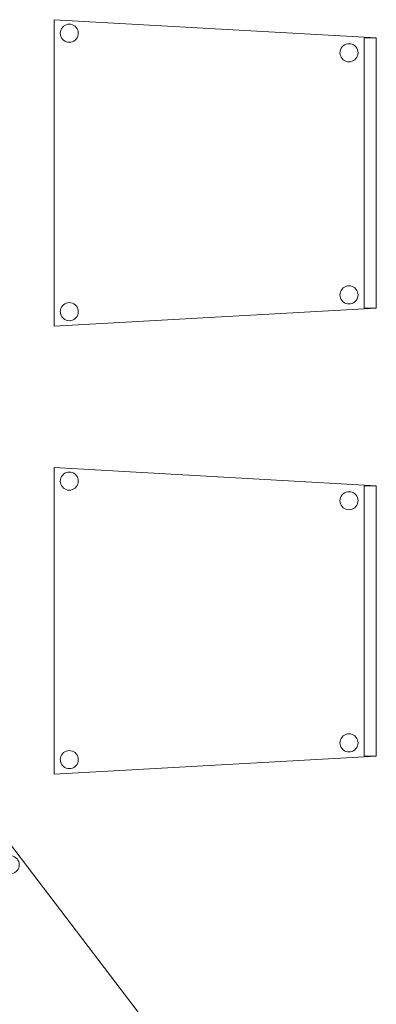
# Model space of a CAD drawing. Header units: metres. Extents: x 397.7 to 427.5, y 12.7 to 28.4.
# Tile 22 of 130: x 403.28 to 403.869, y 24.735 to 26.362. Entities that reach past the tile are written whole.
import ezdxf

# ---------------------------------------------------------------- set-up
doc = ezdxf.new("R2010")
doc.units = ezdxf.units.M
doc.layers.add('02_MOBILIARIO', color=7, linetype='Continuous', lineweight=18)
doc.layers.add('A-DETL-____-MBND', color=7, linetype='Continuous', lineweight=18)

# ---------------------------------------------------------------- blocks, each defined once
blk = doc.blocks.new('Family - Cadira confident_P4-153742-07_CLI_AIRE_P4')
at = {"layer": 'A-DETL-____-MBND', "color": 253, "true_color": 0xaaaaaa}
for p, q in [((0, 0.5065), (0.5326, 0.4765)), ((0, 0), (0, 0.5065)), ((0.5326, 0.4765), (0, 0.5065)), ((0, 0.5065), (0, 0)), ((0.0104, 0.4868), (0.0111, 0.4893)), ((0.0111, 0.4893), (0.0104, 0.4868)), ((0.0111, 0.4893), (0.0122, 0.4917)), ((0.0122, 0.4917), (0.0111, 0.4893)), ((0.0122, 0.4917), (0.0137, 0.4938)), ((0.0137, 0.4938), (0.0122, 0.4917)), ((0.0137, 0.4938), (0.0155, 0.4957)), ((0.0155, 0.4957), (0.0137, 0.4938)), ((0.0155, 0.4957), (0.0176, 0.4972)), ((0.0176, 0.4972), (0.0155, 0.4957)), ((0.0176, 0.4972), (0.02, 0.4983)), ((0.02, 0.4983), (0.0176, 0.4972)), ((0.02, 0.4983), (0.0225, 0.4989)), ((0.0225, 0.4989), (0.02, 0.4983)), ((0.0225, 0.4989), (0.0251, 0.4992)), ((0.0251, 0.4992), (0.0225, 0.4989)), ((0.0251, 0.4992), (0.0277, 0.4989)), ((0.0277, 0.4989), (0.0251, 0.4992)), ((0.0277, 0.4989), (0.0302, 0.4983)), ((0.0302, 0.4983), (0.0277, 0.4989)), ((0.0302, 0.4983), (0.0326, 0.4972)), ((0.0326, 0.4972), (0.0302, 0.4983)), ((0.0326, 0.4972), (0.0347, 0.4957)), ((0.0347, 0.4957), (0.0326, 0.4972)), ((0.0347, 0.4957), (0.0365, 0.4938)), ((0.0365, 0.4938), (0.0347, 0.4957)), ((0.0365, 0.4938), (0.038, 0.4917)), ((0.038, 0.4917), (0.0365, 0.4938)), ((0.038, 0.4917), (0.0391, 0.4893)), ((0.0391, 0.4893), (0.038, 0.4917)), ((0.0391, 0.4893), (0.0398, 0.4868)), ((0.0398, 0.4868), (0.0391, 0.4893)), ((0.0102, 0.4842), (0.0104, 0.4868)), ((0.0104, 0.4868), (0.0102, 0.4842)), ((0.0104, 0.4816), (0.0102, 0.4842)), ((0.0102, 0.4842), (0.0104, 0.4816)), ((0.0111, 0.4791), (0.0104, 0.4816)), ((0.0104, 0.4816), (0.0111, 0.4791)), ((0.0122, 0.4768), (0.0111, 0.4791)), ((0.0111, 0.4791), (0.0122, 0.4768)), ((0.0137, 0.4746), (0.0122, 0.4768)), ((0.0122, 0.4768), (0.0137, 0.4746)), ((0.0155, 0.4728), (0.0137, 0.4746)), ((0.0137, 0.4746), (0.0155, 0.4728)), ((0.0176, 0.4713), (0.0155, 0.4728)), ((0.0155, 0.4728), (0.0176, 0.4713)), ((0.0347, 0.4728), (0.0326, 0.4713)), ((0.0326, 0.4713), (0.0347, 0.4728)), ((0.0365, 0.4746), (0.0347, 0.4728)), ((0.0347, 0.4728), (0.0365, 0.4746)), ((0.038, 0.4768), (0.0365, 0.4746)), ((0.0365, 0.4746), (0.038, 0.4768)), ((0.0391, 0.4791), (0.038, 0.4768)), ((0.038, 0.4768), (0.0391, 0.4791)), ((0.0398, 0.4816), (0.0391, 0.4791)), ((0.0391, 0.4791), (0.0398, 0.4816)), ((0.0398, 0.4868), (0.04, 0.4842)), ((0.04, 0.4842), (0.0398, 0.4868)), ((0.04, 0.4842), (0.0398, 0.4816)), ((0.0398, 0.4816), (0.04, 0.4842)), ((0.5126, 0.03), (0.5126, 0.4765)), ((0.5126, 0.4765), (0.5326, 0.4765)), ((0.5126, 0.4765), (0.5126, 0.03)), ((0.5326, 0.4765), (0.5126, 0.4765)), ((0.5326, 0.4765), (0.5326, 0.03)), ((0.5326, 0.03), (0.5326, 0.4765)), ((0.5326, 0.4765), (0.5326, 0.03)), ((0.5326, 0.03), (0.5326, 0.4765)), ((0.02, 0.4702), (0.0176, 0.4713)), ((0.0176, 0.4713), (0.02, 0.4702)), ((0.0225, 0.4695), (0.02, 0.4702)), ((0.02, 0.4702), (0.0225, 0.4695)), ((0.0251, 0.4693), (0.0225, 0.4695)), ((0.0225, 0.4695), (0.0251, 0.4693)), ((0.0277, 0.4695), (0.0251, 0.4693)), ((0.0251, 0.4693), (0.0277, 0.4695)), ((0.0302, 0.4702), (0.0277, 0.4695)), ((0.0277, 0.4695), (0.0302, 0.4702)), ((0.0326, 0.4713), (0.0302, 0.4702)), ((0.0302, 0.4702), (0.0326, 0.4713)), ((0.4728, 0.4545), (0.4735, 0.457)), ((0.4735, 0.457), (0.4728, 0.4545)), ((0.4735, 0.457), (0.4746, 0.4593)), ((0.4746, 0.4593), (0.4735, 0.457)), ((0.4746, 0.4593), (0.4761, 0.4615)), ((0.4761, 0.4615), (0.4746, 0.4593)), ((0.4761, 0.4615), (0.4779, 0.4633)), ((0.4779, 0.4633), (0.4761, 0.4615)), ((0.4779, 0.4633), (0.48, 0.4648)), ((0.48, 0.4648), (0.4779, 0.4633)), ((0.48, 0.4648), (0.4824, 0.4659)), ((0.4824, 0.4659), (0.48, 0.4648)), ((0.4824, 0.4659), (0.4849, 0.4666)), ((0.4849, 0.4666), (0.4824, 0.4659)), ((0.4849, 0.4666), (0.4875, 0.4668)), ((0.4875, 0.4668), (0.4849, 0.4666)), ((0.4875, 0.4668), (0.4901, 0.4666)), ((0.4901, 0.4666), (0.4875, 0.4668)), ((0.4901, 0.4666), (0.4926, 0.4659)), ((0.4926, 0.4659), (0.4901, 0.4666)), ((0.4926, 0.4659), (0.495, 0.4648)), ((0.495, 0.4648), (0.4926, 0.4659)), ((0.495, 0.4648), (0.4971, 0.4633)), ((0.4971, 0.4633), (0.495, 0.4648)), ((0.4971, 0.4633), (0.4989, 0.4615)), ((0.4989, 0.4615), (0.4971, 0.4633)), ((0.4989, 0.4615), (0.5004, 0.4593)), ((0.5004, 0.4593), (0.4989, 0.4615)), ((0.5004, 0.4593), (0.5015, 0.457)), ((0.5015, 0.457), (0.5004, 0.4593)), ((0.5015, 0.457), (0.5022, 0.4545)), ((0.5022, 0.4545), (0.5015, 0.457)), ((0.4726, 0.4519), (0.4728, 0.4545)), ((0.4728, 0.4545), (0.4726, 0.4519)), ((0.4728, 0.4493), (0.4726, 0.4519)), ((0.4726, 0.4519), (0.4728, 0.4493)), ((0.4735, 0.4468), (0.4728, 0.4493)), ((0.4728, 0.4493), (0.4735, 0.4468)), ((0.4746, 0.4444), (0.4735, 0.4468)), ((0.4735, 0.4468), (0.4746, 0.4444)), ((0.4761, 0.4423), (0.4746, 0.4444)), ((0.4746, 0.4444), (0.4761, 0.4423)), ((0.4779, 0.4404), (0.4761, 0.4423)), ((0.4761, 0.4423), (0.4779, 0.4404)), ((0.48, 0.4389), (0.4779, 0.4404)), ((0.4779, 0.4404), (0.48, 0.4389)), ((0.4971, 0.4404), (0.495, 0.4389)), ((0.495, 0.4389), (0.4971, 0.4404)), ((0.4989, 0.4423), (0.4971, 0.4404)), ((0.4971, 0.4404), (0.4989, 0.4423)), ((0.5004, 0.4444), (0.4989, 0.4423)), ((0.4989, 0.4423), (0.5004, 0.4444)), ((0.5015, 0.4468), (0.5004, 0.4444)), ((0.5004, 0.4444), (0.5015, 0.4468)), ((0.5022, 0.4493), (0.5015, 0.4468)), ((0.5015, 0.4468), (0.5022, 0.4493)), ((0.5022, 0.4545), (0.5024, 0.4519)), ((0.5024, 0.4519), (0.5022, 0.4545)), ((0.5024, 0.4519), (0.5022, 0.4493)), ((0.5022, 0.4493), (0.5024, 0.4519)), ((0.4824, 0.4378), (0.48, 0.4389)), ((0.48, 0.4389), (0.4824, 0.4378)), ((0.4849, 0.4372), (0.4824, 0.4378)), ((0.4824, 0.4378), (0.4849, 0.4372)), ((0.4875, 0.4369), (0.4849, 0.4372)), ((0.4849, 0.4372), (0.4875, 0.4369)), ((0.4901, 0.4372), (0.4875, 0.4369)), ((0.4875, 0.4369), (0.4901, 0.4372)), ((0.4926, 0.4378), (0.4901, 0.4372)), ((0.4901, 0.4372), (0.4926, 0.4378)), ((0.495, 0.4389), (0.4926, 0.4378)), ((0.4926, 0.4378), (0.495, 0.4389)), ((0.48, 0.0648), (0.4824, 0.0659)), ((0.4824, 0.0659), (0.48, 0.0648)), ((0.4824, 0.0659), (0.4849, 0.0666)), ((0.4849, 0.0666), (0.4824, 0.0659)), ((0.4849, 0.0666), (0.4875, 0.0668)), ((0.4875, 0.0668), (0.4849, 0.0666)), ((0.4875, 0.0668), (0.4901, 0.0666)), ((0.4901, 0.0666), (0.4875, 0.0668)), ((0.4901, 0.0666), (0.4926, 0.0659)), ((0.4926, 0.0659), (0.4901, 0.0666)), ((0.4926, 0.0659), (0.495, 0.0648)), ((0.495, 0.0648), (0.4926, 0.0659)), ((0.4726, 0.0519), (0.4728, 0.0545)), ((0.4728, 0.0545), (0.4726, 0.0519)), ((0.4728, 0.0493), (0.4726, 0.0519)), ((0.4726, 0.0519), (0.4728, 0.0493)), ((0.4728, 0.0545), (0.4735, 0.057)), ((0.4735, 0.057), (0.4728, 0.0545)), ((0.4735, 0.0468), (0.4728, 0.0493)), ((0.4728, 0.0493), (0.4735, 0.0468)), ((0.4735, 0.057), (0.4746, 0.0593)), ((0.4746, 0.0593), (0.4735, 0.057)), ((0.4746, 0.0593), (0.4761, 0.0615)), ((0.4761, 0.0615), (0.4746, 0.0593)), ((0.4761, 0.0615), (0.4779, 0.0633)), ((0.4779, 0.0633), (0.4761, 0.0615)), ((0.4779, 0.0633), (0.48, 0.0648)), ((0.48, 0.0648), (0.4779, 0.0633)), ((0.495, 0.0648), (0.4971, 0.0633)), ((0.4971, 0.0633), (0.495, 0.0648)), ((0.4971, 0.0633), (0.4989, 0.0615)), ((0.4989, 0.0615), (0.4971, 0.0633)), ((0.4989, 0.0615), (0.5004, 0.0593)), ((0.5004, 0.0593), (0.4989, 0.0615)), ((0.5004, 0.0593), (0.5015, 0.057)), ((0.5015, 0.057), (0.5004, 0.0593)), ((0.5015, 0.057), (0.5022, 0.0545)), ((0.5022, 0.0545), (0.5015, 0.057)), ((0.5022, 0.0493), (0.5015, 0.0468)), ((0.5015, 0.0468), (0.5022, 0.0493)), ((0.5022, 0.0545), (0.5024, 0.0519)), ((0.5024, 0.0519), (0.5022, 0.0545)), ((0.5024, 0.0519), (0.5022, 0.0493)), ((0.5022, 0.0493), (0.5024, 0.0519)), ((0.0122, 0.0317), (0.0137, 0.0338)), ((0.0137, 0.0338), (0.0122, 0.0317)), ((0.0137, 0.0338), (0.0155, 0.0357)), ((0.0155, 0.0357), (0.0137, 0.0338)), ((0.0155, 0.0357), (0.0176, 0.0372)), ((0.0176, 0.0372), (0.0155, 0.0357)), ((0.0176, 0.0372), (0.02, 0.0383)), ((0.02, 0.0383), (0.0176, 0.0372)), ((0.02, 0.0383), (0.0225, 0.0389)), ((0.0225, 0.0389), (0.02, 0.0383)), ((0.0225, 0.0389), (0.0251, 0.0392)), ((0.0251, 0.0392), (0.0225, 0.0389)), ((0.0251, 0.0392), (0.0277, 0.0389)), ((0.0277, 0.0389), (0.0251, 0.0392)), ((0.0277, 0.0389), (0.0302, 0.0383)), ((0.0302, 0.0383), (0.0277, 0.0389)), ((0.0302, 0.0383), (0.0326, 0.0372)), ((0.0326, 0.0372), (0.0302, 0.0383)), ((0.0326, 0.0372), (0.0347, 0.0357)), ((0.0347, 0.0357), (0.0326, 0.0372)), ((0.0347, 0.0357), (0.0365, 0.0338)), ((0.0365, 0.0338), (0.0347, 0.0357)), ((0.0365, 0.0338), (0.038, 0.0317)), ((0.038, 0.0317), (0.0365, 0.0338)), ((0.4746, 0.0444), (0.4735, 0.0468)), ((0.4735, 0.0468), (0.4746, 0.0444)), ((0.4761, 0.0423), (0.4746, 0.0444)), ((0.4746, 0.0444), (0.4761, 0.0423)), ((0.4779, 0.0404), (0.4761, 0.0423)), ((0.4761, 0.0423), (0.4779, 0.0404)), ((0.48, 0.0389), (0.4779, 0.0404)), ((0.4779, 0.0404), (0.48, 0.0389)), ((0.4824, 0.0378), (0.48, 0.0389)), ((0.48, 0.0389), (0.4824, 0.0378)), ((0.4849, 0.0372), (0.4824, 0.0378)), ((0.4824, 0.0378), (0.4849, 0.0372)), ((0.4875, 0.0369), (0.4849, 0.0372)), ((0.4849, 0.0372), (0.4875, 0.0369)), ((0.4901, 0.0372), (0.4875, 0.0369)), ((0.4875, 0.0369), (0.4901, 0.0372)), ((0.4926, 0.0378), (0.4901, 0.0372)), ((0.4901, 0.0372), (0.4926, 0.0378)), ((0.495, 0.0389), (0.4926, 0.0378)), ((0.4926, 0.0378), (0.495, 0.0389)), ((0.4971, 0.0404), (0.495, 0.0389)), ((0.495, 0.0389), (0.4971, 0.0404)), ((0.4989, 0.0423), (0.4971, 0.0404)), ((0.4971, 0.0404), (0.4989, 0.0423)), ((0.5004, 0.0444), (0.4989, 0.0423)), ((0.4989, 0.0423), (0.5004, 0.0444)), ((0.5015, 0.0468), (0.5004, 0.0444)), ((0.5004, 0.0444), (0.5015, 0.0468)), ((0.5326, 0.03), (0, 0)), ((0, 0), (0.5326, 0.03)), ((0.0102, 0.0242), (0.0104, 0.0268)), ((0.0104, 0.0268), (0.0102, 0.0242)), ((0.0104, 0.0216), (0.0102, 0.0242)), ((0.0102, 0.0242), (0.0104, 0.0216)), ((0.0104, 0.0268), (0.0111, 0.0293)), ((0.0111, 0.0293), (0.0104, 0.0268)), ((0.0111, 0.0191), (0.0104, 0.0216)), ((0.0104, 0.0216), (0.0111, 0.0191)), ((0.0111, 0.0293), (0.0122, 0.0317)), ((0.0122, 0.0317), (0.0111, 0.0293)), ((0.0122, 0.0168), (0.0111, 0.0191)), ((0.0111, 0.0191), (0.0122, 0.0168)), ((0.0137, 0.0146), (0.0122, 0.0168)), ((0.0122, 0.0168), (0.0137, 0.0146)), ((0.038, 0.0168), (0.0365, 0.0146)), ((0.0365, 0.0146), (0.038, 0.0168)), ((0.038, 0.0317), (0.0391, 0.0293)), ((0.0391, 0.0293), (0.038, 0.0317)), ((0.0391, 0.0191), (0.038, 0.0168)), ((0.038, 0.0168), (0.0391, 0.0191)), ((0.0391, 0.0293), (0.0398, 0.0268)), ((0.0398, 0.0268), (0.0391, 0.0293)), ((0.0398, 0.0216), (0.0391, 0.0191)), ((0.0391, 0.0191), (0.0398, 0.0216)), ((0.0398, 0.0268), (0.04, 0.0242)), ((0.04, 0.0242), (0.0398, 0.0268)), ((0.04, 0.0242), (0.0398, 0.0216)), ((0.0398, 0.0216), (0.04, 0.0242)), ((0.5326, 0.03), (0.5126, 0.03)), ((0.5126, 0.03), (0.5326, 0.03)), ((0.0155, 0.0128), (0.0137, 0.0146)), ((0.0137, 0.0146), (0.0155, 0.0128)), ((0.0176, 0.0113), (0.0155, 0.0128)), ((0.0155, 0.0128), (0.0176, 0.0113)), ((0.02, 0.0102), (0.0176, 0.0113)), ((0.0176, 0.0113), (0.02, 0.0102)), ((0.0225, 0.0095), (0.02, 0.0102)), ((0.02, 0.0102), (0.0225, 0.0095)), ((0.0251, 0.0093), (0.0225, 0.0095)), ((0.0225, 0.0095), (0.0251, 0.0093)), ((0.0277, 0.0095), (0.0251, 0.0093)), ((0.0251, 0.0093), (0.0277, 0.0095)), ((0.0302, 0.0102), (0.0277, 0.0095)), ((0.0277, 0.0095), (0.0302, 0.0102)), ((0.0326, 0.0113), (0.0302, 0.0102)), ((0.0302, 0.0102), (0.0326, 0.0113)), ((0.0347, 0.0128), (0.0326, 0.0113)), ((0.0326, 0.0113), (0.0347, 0.0128)), ((0.0365, 0.0146), (0.0347, 0.0128)), ((0.0347, 0.0128), (0.0365, 0.0146))]:
    blk.add_line(p, q, dxfattribs=at)
blk = doc.blocks.new('Family - Cadira confident_P4-153998-07_CLI_AIRE_P4')
at = {"layer": 'A-DETL-____-MBND', "color": 253, "true_color": 0xaaaaaa}
for p, q in [((0, 0.3852), (0.3849, 0.7145)), ((0.3849, 0.7145), (0, 0.3852)), ((0.3849, 0.7145), (0.7083, 0.2903)), ((0.7083, 0.2903), (0.3849, 0.7145)), ((0.3693, 0.6808), (0.3695, 0.6834)), ((0.3695, 0.6834), (0.3693, 0.6808)), ((0.3695, 0.6834), (0.3702, 0.6859)), ((0.3702, 0.6859), (0.3695, 0.6834)), ((0.3702, 0.6859), (0.3713, 0.6883)), ((0.3713, 0.6883), (0.3702, 0.6859)), ((0.3713, 0.6883), (0.3727, 0.6904)), ((0.3727, 0.6904), (0.3713, 0.6883)), ((0.3727, 0.6904), (0.3746, 0.6923)), ((0.3746, 0.6923), (0.3727, 0.6904)), ((0.3746, 0.6923), (0.3767, 0.6938)), ((0.3767, 0.6938), (0.3746, 0.6923)), ((0.3767, 0.6938), (0.379, 0.6949)), ((0.379, 0.6949), (0.3767, 0.6938)), ((0.379, 0.6949), (0.3815, 0.6956)), ((0.3815, 0.6956), (0.379, 0.6949)), ((0.3815, 0.6956), (0.3841, 0.6959)), ((0.3841, 0.6959), (0.3815, 0.6956)), ((0.3841, 0.6959), (0.3867, 0.6957)), ((0.3867, 0.6957), (0.3841, 0.6959)), ((0.3867, 0.6957), (0.3892, 0.695)), ((0.3892, 0.695), (0.3867, 0.6957)), ((0.3892, 0.695), (0.3916, 0.6939)), ((0.3916, 0.6939), (0.3892, 0.695)), ((0.3916, 0.6939), (0.3938, 0.6925)), ((0.3938, 0.6925), (0.3916, 0.6939)), ((0.3938, 0.6925), (0.3956, 0.6906)), ((0.3956, 0.6906), (0.3938, 0.6925)), ((0.3956, 0.6906), (0.3971, 0.6885)), ((0.3971, 0.6885), (0.3956, 0.6906)), ((0.3971, 0.6885), (0.3983, 0.6862)), ((0.3983, 0.6862), (0.3971, 0.6885)), ((0.3983, 0.6862), (0.399, 0.6837)), ((0.399, 0.6837), (0.3983, 0.6862)), ((0.399, 0.6837), (0.3992, 0.6811)), ((0.3992, 0.6811), (0.399, 0.6837)), ((0.3696, 0.6782), (0.3693, 0.6808)), ((0.3693, 0.6808), (0.3696, 0.6782)), ((0.3703, 0.6757), (0.3696, 0.6782)), ((0.3696, 0.6782), (0.3703, 0.6757)), ((0.3714, 0.6733), (0.3703, 0.6757)), ((0.3703, 0.6757), (0.3714, 0.6733)), ((0.3729, 0.6712), (0.3714, 0.6733)), ((0.3714, 0.6733), (0.3729, 0.6712)), ((0.3748, 0.6694), (0.3729, 0.6712)), ((0.3729, 0.6712), (0.3748, 0.6694)), ((0.3769, 0.6679), (0.3748, 0.6694)), ((0.3748, 0.6694), (0.3769, 0.6679)), ((0.3793, 0.6668), (0.3769, 0.6679)), ((0.3769, 0.6679), (0.3793, 0.6668)), ((0.3895, 0.6669), (0.387, 0.6662)), ((0.387, 0.6662), (0.3895, 0.6669)), ((0.3919, 0.6681), (0.3895, 0.6669)), ((0.3895, 0.6669), (0.3919, 0.6681)), ((0.394, 0.6696), (0.3919, 0.6681)), ((0.3919, 0.6681), (0.394, 0.6696)), ((0.3958, 0.6714), (0.394, 0.6696)), ((0.394, 0.6696), (0.3958, 0.6714)), ((0.3973, 0.6736), (0.3958, 0.6714)), ((0.3958, 0.6714), (0.3973, 0.6736)), ((0.3984, 0.6759), (0.3973, 0.6736)), ((0.3973, 0.6736), (0.3984, 0.6759)), ((0.399, 0.6785), (0.3984, 0.6759)), ((0.3984, 0.6759), (0.399, 0.6785)), ((0.3992, 0.6811), (0.399, 0.6785)), ((0.399, 0.6785), (0.3992, 0.6811)), ((0.3818, 0.6662), (0.3793, 0.6668)), ((0.3793, 0.6668), (0.3818, 0.6662)), ((0.3844, 0.666), (0.3818, 0.6662)), ((0.3818, 0.6662), (0.3844, 0.666)), ((0.387, 0.6662), (0.3844, 0.666)), ((0.3844, 0.666), (0.387, 0.6662)), ((0.0217, 0.3892), (0.0232, 0.3914)), ((0.0232, 0.3914), (0.0217, 0.3892)), ((0.0232, 0.3914), (0.025, 0.3932)), ((0.025, 0.3932), (0.0232, 0.3914)), ((0.025, 0.3932), (0.0271, 0.3948)), ((0.0271, 0.3948), (0.025, 0.3932)), ((0.0271, 0.3948), (0.0295, 0.3959)), ((0.0295, 0.3959), (0.0271, 0.3948)), ((0.0295, 0.3959), (0.032, 0.3966)), ((0.032, 0.3966), (0.0295, 0.3959)), ((0.032, 0.3966), (0.0346, 0.3968)), ((0.0346, 0.3968), (0.032, 0.3966)), ((0.0346, 0.3968), (0.0372, 0.3966)), ((0.0372, 0.3966), (0.0346, 0.3968)), ((0.0372, 0.3966), (0.0397, 0.396)), ((0.0397, 0.396), (0.0372, 0.3966)), ((0.0397, 0.396), (0.0421, 0.3949)), ((0.0421, 0.3949), (0.0397, 0.396)), ((0.0421, 0.3949), (0.0442, 0.3934)), ((0.0442, 0.3934), (0.0421, 0.3949)), ((0.0442, 0.3934), (0.0461, 0.3916)), ((0.0461, 0.3916), (0.0442, 0.3934)), ((0.0461, 0.3916), (0.0476, 0.3895)), ((0.0476, 0.3895), (0.0461, 0.3916)), ((0.369, 0), (0, 0.3852)), ((0, 0.3852), (0.369, 0)), ((0.0198, 0.3818), (0.02, 0.3843)), ((0.02, 0.3843), (0.0198, 0.3818)), ((0.02, 0.3792), (0.0198, 0.3818)), ((0.0198, 0.3818), (0.02, 0.3792)), ((0.02, 0.3843), (0.0206, 0.3869)), ((0.0206, 0.3869), (0.02, 0.3843)), ((0.0207, 0.3766), (0.02, 0.3792)), ((0.02, 0.3792), (0.0207, 0.3766)), ((0.0206, 0.3869), (0.0217, 0.3892)), ((0.0217, 0.3892), (0.0206, 0.3869)), ((0.0219, 0.3743), (0.0207, 0.3766)), ((0.0207, 0.3766), (0.0219, 0.3743)), ((0.0234, 0.3722), (0.0219, 0.3743)), ((0.0219, 0.3743), (0.0234, 0.3722)), ((0.0477, 0.3745), (0.0463, 0.3724)), ((0.0463, 0.3724), (0.0477, 0.3745)), ((0.0476, 0.3895), (0.0487, 0.3871)), ((0.0487, 0.3871), (0.0476, 0.3895)), ((0.0488, 0.3769), (0.0477, 0.3745)), ((0.0477, 0.3745), (0.0488, 0.3769)), ((0.0487, 0.3871), (0.0494, 0.3846)), ((0.0494, 0.3846), (0.0487, 0.3871)), ((0.0495, 0.3794), (0.0488, 0.3769)), ((0.0488, 0.3769), (0.0495, 0.3794)), ((0.0494, 0.3846), (0.0497, 0.382)), ((0.0497, 0.382), (0.0494, 0.3846)), ((0.0497, 0.382), (0.0495, 0.3794)), ((0.0495, 0.3794), (0.0497, 0.382)), ((0.0252, 0.3704), (0.0234, 0.3722)), ((0.0234, 0.3722), (0.0252, 0.3704)), ((0.0274, 0.3689), (0.0252, 0.3704)), ((0.0252, 0.3704), (0.0274, 0.3689)), ((0.0297, 0.3678), (0.0274, 0.3689)), ((0.0274, 0.3689), (0.0297, 0.3678)), ((0.0323, 0.3672), (0.0297, 0.3678)), ((0.0297, 0.3678), (0.0323, 0.3672)), ((0.0349, 0.367), (0.0323, 0.3672)), ((0.0323, 0.3672), (0.0349, 0.367)), ((0.0375, 0.3672), (0.0349, 0.367)), ((0.0349, 0.367), (0.0375, 0.3672)), ((0.04, 0.3679), (0.0375, 0.3672)), ((0.0375, 0.3672), (0.04, 0.3679)), ((0.0423, 0.369), (0.04, 0.3679)), ((0.04, 0.3679), (0.0423, 0.369)), ((0.0444, 0.3705), (0.0423, 0.369)), ((0.0423, 0.369), (0.0444, 0.3705)), ((0.0463, 0.3724), (0.0444, 0.3705)), ((0.0444, 0.3705), (0.0463, 0.3724)), ((0.6453, 0.3084), (0.6455, 0.311)), ((0.6455, 0.311), (0.6453, 0.3084)), ((0.6455, 0.311), (0.6462, 0.3135)), ((0.6462, 0.3135), (0.6455, 0.311)), ((0.6462, 0.3135), (0.6473, 0.3159)), ((0.6473, 0.3159), (0.6462, 0.3135)), ((0.6473, 0.3159), (0.6487, 0.318)), ((0.6487, 0.318), (0.6473, 0.3159)), ((0.6487, 0.318), (0.6506, 0.3199)), ((0.6506, 0.3199), (0.6487, 0.318)), ((0.6506, 0.3199), (0.6527, 0.3214)), ((0.6527, 0.3214), (0.6506, 0.3199)), ((0.6527, 0.3214), (0.655, 0.3225)), ((0.655, 0.3225), (0.6527, 0.3214)), ((0.655, 0.3225), (0.6575, 0.3232)), ((0.6575, 0.3232), (0.655, 0.3225)), ((0.6575, 0.3232), (0.6601, 0.3234)), ((0.6601, 0.3234), (0.6575, 0.3232)), ((0.6601, 0.3234), (0.6627, 0.3232)), ((0.6627, 0.3232), (0.6601, 0.3234)), ((0.6627, 0.3232), (0.6652, 0.3226)), ((0.6652, 0.3226), (0.6627, 0.3232)), ((0.6652, 0.3226), (0.6676, 0.3215)), ((0.6676, 0.3215), (0.6652, 0.3226)), ((0.6676, 0.3215), (0.6698, 0.32)), ((0.6698, 0.32), (0.6676, 0.3215)), ((0.6698, 0.32), (0.6716, 0.3182)), ((0.6716, 0.3182), (0.6698, 0.32)), ((0.6716, 0.3182), (0.6731, 0.3161)), ((0.6731, 0.3161), (0.6716, 0.3182)), ((0.6731, 0.3161), (0.6743, 0.3138)), ((0.6743, 0.3138), (0.6731, 0.3161)), ((0.6743, 0.3138), (0.675, 0.3112)), ((0.675, 0.3112), (0.6743, 0.3138)), ((0.675, 0.3112), (0.6752, 0.3087)), ((0.6752, 0.3087), (0.675, 0.3112)), ((0.356, 0.0152), (0.6953, 0.3055)), ((0.6953, 0.3055), (0.356, 0.0152)), ((0.6456, 0.3058), (0.6453, 0.3084)), ((0.6453, 0.3084), (0.6456, 0.3058)), ((0.6463, 0.3033), (0.6456, 0.3058)), ((0.6456, 0.3058), (0.6463, 0.3033)), ((0.6474, 0.3009), (0.6463, 0.3033)), ((0.6463, 0.3033), (0.6474, 0.3009)), ((0.6489, 0.2988), (0.6474, 0.3009)), ((0.6474, 0.3009), (0.6489, 0.2988)), ((0.6508, 0.297), (0.6489, 0.2988)), ((0.6489, 0.2988), (0.6508, 0.297)), ((0.6529, 0.2955), (0.6508, 0.297)), ((0.6508, 0.297), (0.6529, 0.2955)), ((0.6553, 0.2944), (0.6529, 0.2955)), ((0.6529, 0.2955), (0.6553, 0.2944)), ((0.6578, 0.2938), (0.6553, 0.2944)), ((0.6553, 0.2944), (0.6578, 0.2938)), ((0.6604, 0.2936), (0.6578, 0.2938)), ((0.6578, 0.2938), (0.6604, 0.2936)), ((0.663, 0.2938), (0.6604, 0.2936)), ((0.6604, 0.2936), (0.663, 0.2938)), ((0.6655, 0.2945), (0.663, 0.2938)), ((0.663, 0.2938), (0.6655, 0.2945)), ((0.6679, 0.2956), (0.6655, 0.2945)), ((0.6655, 0.2945), (0.6679, 0.2956)), ((0.67, 0.2972), (0.6679, 0.2956)), ((0.6679, 0.2956), (0.67, 0.2972)), ((0.6718, 0.299), (0.67, 0.2972)), ((0.67, 0.2972), (0.6718, 0.299)), ((0.6733, 0.3012), (0.6718, 0.299)), ((0.6718, 0.299), (0.6733, 0.3012)), ((0.6744, 0.3035), (0.6733, 0.3012)), ((0.6733, 0.3012), (0.6744, 0.3035)), ((0.675, 0.3061), (0.6744, 0.3035)), ((0.6744, 0.3035), (0.675, 0.3061)), ((0.6752, 0.3087), (0.675, 0.3061)), ((0.675, 0.3061), (0.6752, 0.3087)), ((0.6953, 0.3055), (0.7083, 0.2903)), ((0.7083, 0.2903), (0.6953, 0.3055)), ((0.7083, 0.2903), (0.369, 0)), ((0.369, 0), (0.7083, 0.2903)), ((0.7083, 0.2903), (0.369, 0)), ((0.369, 0), (0.7083, 0.2903)), ((0.3414, 0.0483), (0.3416, 0.0509)), ((0.3416, 0.0509), (0.3414, 0.0483)), ((0.3416, 0.0509), (0.3422, 0.0535)), ((0.3422, 0.0535), (0.3416, 0.0509)), ((0.3422, 0.0535), (0.3433, 0.0558)), ((0.3433, 0.0558), (0.3422, 0.0535)), ((0.3433, 0.0558), (0.3448, 0.058)), ((0.3448, 0.058), (0.3433, 0.0558)), ((0.3448, 0.058), (0.3466, 0.0598)), ((0.3466, 0.0598), (0.3448, 0.058)), ((0.3466, 0.0598), (0.3487, 0.0614)), ((0.3487, 0.0614), (0.3466, 0.0598)), ((0.3487, 0.0614), (0.3511, 0.0625)), ((0.3511, 0.0625), (0.3487, 0.0614)), ((0.3511, 0.0625), (0.3536, 0.0632)), ((0.3536, 0.0632), (0.3511, 0.0625)), ((0.3536, 0.0632), (0.3562, 0.0634)), ((0.3562, 0.0634), (0.3536, 0.0632)), ((0.3562, 0.0634), (0.3588, 0.0632)), ((0.3588, 0.0632), (0.3562, 0.0634)), ((0.3588, 0.0632), (0.3613, 0.0626)), ((0.3613, 0.0626), (0.3588, 0.0632)), ((0.3613, 0.0626), (0.3637, 0.0615)), ((0.3637, 0.0615), (0.3613, 0.0626)), ((0.3637, 0.0615), (0.3658, 0.06)), ((0.3658, 0.06), (0.3637, 0.0615)), ((0.3658, 0.06), (0.3677, 0.0582)), ((0.3677, 0.0582), (0.3658, 0.06)), ((0.3677, 0.0582), (0.3692, 0.0561)), ((0.3692, 0.0561), (0.3677, 0.0582)), ((0.3692, 0.0561), (0.3703, 0.0537)), ((0.3703, 0.0537), (0.3692, 0.0561)), ((0.3703, 0.0537), (0.371, 0.0512)), ((0.371, 0.0512), (0.3703, 0.0537)), ((0.371, 0.0512), (0.3713, 0.0486)), ((0.3713, 0.0486), (0.371, 0.0512)), ((0.3416, 0.0458), (0.3414, 0.0483)), ((0.3414, 0.0483), (0.3416, 0.0458)), ((0.3423, 0.0432), (0.3416, 0.0458)), ((0.3416, 0.0458), (0.3423, 0.0432)), ((0.3435, 0.0409), (0.3423, 0.0432)), ((0.3423, 0.0432), (0.3435, 0.0409)), ((0.345, 0.0388), (0.3435, 0.0409)), ((0.3435, 0.0409), (0.345, 0.0388)), ((0.3468, 0.037), (0.345, 0.0388)), ((0.345, 0.0388), (0.3468, 0.037)), ((0.349, 0.0355), (0.3468, 0.037)), ((0.3468, 0.037), (0.349, 0.0355)), ((0.3513, 0.0344), (0.349, 0.0355)), ((0.349, 0.0355), (0.3513, 0.0344)), ((0.3539, 0.0338), (0.3513, 0.0344)), ((0.3513, 0.0344), (0.3539, 0.0338)), ((0.3565, 0.0335), (0.3539, 0.0338)), ((0.3539, 0.0338), (0.3565, 0.0335)), ((0.3591, 0.0338), (0.3565, 0.0335)), ((0.3565, 0.0335), (0.3591, 0.0338)), ((0.3616, 0.0345), (0.3591, 0.0338)), ((0.3591, 0.0338), (0.3616, 0.0345)), ((0.3639, 0.0356), (0.3616, 0.0345)), ((0.3616, 0.0345), (0.3639, 0.0356)), ((0.366, 0.0371), (0.3639, 0.0356)), ((0.3639, 0.0356), (0.366, 0.0371)), ((0.3679, 0.039), (0.366, 0.0371)), ((0.366, 0.0371), (0.3679, 0.039)), ((0.3693, 0.0411), (0.3679, 0.039)), ((0.3679, 0.039), (0.3693, 0.0411)), ((0.3704, 0.0435), (0.3693, 0.0411)), ((0.3693, 0.0411), (0.3704, 0.0435)), ((0.3711, 0.046), (0.3704, 0.0435)), ((0.3704, 0.0435), (0.3711, 0.046)), ((0.3713, 0.0486), (0.3711, 0.046)), ((0.3711, 0.046), (0.3713, 0.0486)), ((0.369, 0), (0.356, 0.0152)), ((0.356, 0.0152), (0.369, 0))]:
    blk.add_line(p, q, dxfattribs=at)
blk = doc.blocks.new('Family - Cadira confident_P4-154060-07_CLI_AIRE_P4')
at = {"layer": 'A-DETL-____-MBND', "color": 253, "true_color": 0xaaaaaa}
for p, q in [((0, 0.5065), (0.5326, 0.4765)), ((0, 0), (0, 0.5065)), ((0.5326, 0.4765), (0, 0.5065)), ((0, 0.5065), (0, 0)), ((0.0104, 0.4868), (0.0111, 0.4893)), ((0.0111, 0.4893), (0.0104, 0.4868)), ((0.0111, 0.4893), (0.0122, 0.4917)), ((0.0122, 0.4917), (0.0111, 0.4893)), ((0.0122, 0.4917), (0.0137, 0.4938)), ((0.0137, 0.4938), (0.0122, 0.4917)), ((0.0137, 0.4938), (0.0155, 0.4957)), ((0.0155, 0.4957), (0.0137, 0.4938)), ((0.0155, 0.4957), (0.0176, 0.4972)), ((0.0176, 0.4972), (0.0155, 0.4957)), ((0.0176, 0.4972), (0.02, 0.4983)), ((0.02, 0.4983), (0.0176, 0.4972)), ((0.02, 0.4983), (0.0225, 0.4989)), ((0.0225, 0.4989), (0.02, 0.4983)), ((0.0225, 0.4989), (0.0251, 0.4992)), ((0.0251, 0.4992), (0.0225, 0.4989)), ((0.0251, 0.4992), (0.0277, 0.4989)), ((0.0277, 0.4989), (0.0251, 0.4992)), ((0.0277, 0.4989), (0.0302, 0.4983)), ((0.0302, 0.4983), (0.0277, 0.4989)), ((0.0302, 0.4983), (0.0326, 0.4972)), ((0.0326, 0.4972), (0.0302, 0.4983)), ((0.0326, 0.4972), (0.0347, 0.4957)), ((0.0347, 0.4957), (0.0326, 0.4972)), ((0.0347, 0.4957), (0.0365, 0.4938)), ((0.0365, 0.4938), (0.0347, 0.4957)), ((0.0365, 0.4938), (0.038, 0.4917)), ((0.038, 0.4917), (0.0365, 0.4938)), ((0.038, 0.4917), (0.0391, 0.4893)), ((0.0391, 0.4893), (0.038, 0.4917)), ((0.0391, 0.4893), (0.0398, 0.4868)), ((0.0398, 0.4868), (0.0391, 0.4893)), ((0.0102, 0.4842), (0.0104, 0.4868)), ((0.0104, 0.4868), (0.0102, 0.4842)), ((0.0104, 0.4816), (0.0102, 0.4842)), ((0.0102, 0.4842), (0.0104, 0.4816)), ((0.0111, 0.4791), (0.0104, 0.4816)), ((0.0104, 0.4816), (0.0111, 0.4791)), ((0.0122, 0.4768), (0.0111, 0.4791)), ((0.0111, 0.4791), (0.0122, 0.4768)), ((0.0137, 0.4746), (0.0122, 0.4768)), ((0.0122, 0.4768), (0.0137, 0.4746)), ((0.0155, 0.4728), (0.0137, 0.4746)), ((0.0137, 0.4746), (0.0155, 0.4728)), ((0.0176, 0.4713), (0.0155, 0.4728)), ((0.0155, 0.4728), (0.0176, 0.4713)), ((0.0347, 0.4728), (0.0326, 0.4713)), ((0.0326, 0.4713), (0.0347, 0.4728)), ((0.0365, 0.4746), (0.0347, 0.4728)), ((0.0347, 0.4728), (0.0365, 0.4746)), ((0.038, 0.4768), (0.0365, 0.4746)), ((0.0365, 0.4746), (0.038, 0.4768)), ((0.0391, 0.4791), (0.038, 0.4768)), ((0.038, 0.4768), (0.0391, 0.4791)), ((0.0398, 0.4816), (0.0391, 0.4791)), ((0.0391, 0.4791), (0.0398, 0.4816)), ((0.0398, 0.4868), (0.04, 0.4842)), ((0.04, 0.4842), (0.0398, 0.4868)), ((0.04, 0.4842), (0.0398, 0.4816)), ((0.0398, 0.4816), (0.04, 0.4842)), ((0.5126, 0.03), (0.5126, 0.4765)), ((0.5126, 0.4765), (0.5326, 0.4765)), ((0.5126, 0.4765), (0.5126, 0.03)), ((0.5326, 0.4765), (0.5126, 0.4765)), ((0.5326, 0.4765), (0.5326, 0.03)), ((0.5326, 0.03), (0.5326, 0.4765)), ((0.5326, 0.4765), (0.5326, 0.03)), ((0.5326, 0.03), (0.5326, 0.4765)), ((0.02, 0.4702), (0.0176, 0.4713)), ((0.0176, 0.4713), (0.02, 0.4702)), ((0.0225, 0.4695), (0.02, 0.4702)), ((0.02, 0.4702), (0.0225, 0.4695)), ((0.0251, 0.4693), (0.0225, 0.4695)), ((0.0225, 0.4695), (0.0251, 0.4693)), ((0.0277, 0.4695), (0.0251, 0.4693)), ((0.0251, 0.4693), (0.0277, 0.4695)), ((0.0302, 0.4702), (0.0277, 0.4695)), ((0.0277, 0.4695), (0.0302, 0.4702)), ((0.0326, 0.4713), (0.0302, 0.4702)), ((0.0302, 0.4702), (0.0326, 0.4713)), ((0.4728, 0.4545), (0.4735, 0.457)), ((0.4735, 0.457), (0.4728, 0.4545)), ((0.4735, 0.457), (0.4746, 0.4593)), ((0.4746, 0.4593), (0.4735, 0.457)), ((0.4746, 0.4593), (0.4761, 0.4615)), ((0.4761, 0.4615), (0.4746, 0.4593)), ((0.4761, 0.4615), (0.4779, 0.4633)), ((0.4779, 0.4633), (0.4761, 0.4615)), ((0.4779, 0.4633), (0.48, 0.4648)), ((0.48, 0.4648), (0.4779, 0.4633)), ((0.48, 0.4648), (0.4824, 0.4659)), ((0.4824, 0.4659), (0.48, 0.4648)), ((0.4824, 0.4659), (0.4849, 0.4666)), ((0.4849, 0.4666), (0.4824, 0.4659)), ((0.4849, 0.4666), (0.4875, 0.4668)), ((0.4875, 0.4668), (0.4849, 0.4666)), ((0.4875, 0.4668), (0.4901, 0.4666)), ((0.4901, 0.4666), (0.4875, 0.4668)), ((0.4901, 0.4666), (0.4926, 0.4659)), ((0.4926, 0.4659), (0.4901, 0.4666)), ((0.4926, 0.4659), (0.495, 0.4648)), ((0.495, 0.4648), (0.4926, 0.4659)), ((0.495, 0.4648), (0.4971, 0.4633)), ((0.4971, 0.4633), (0.495, 0.4648)), ((0.4971, 0.4633), (0.4989, 0.4615)), ((0.4989, 0.4615), (0.4971, 0.4633)), ((0.4989, 0.4615), (0.5004, 0.4593)), ((0.5004, 0.4593), (0.4989, 0.4615)), ((0.5004, 0.4593), (0.5015, 0.457)), ((0.5015, 0.457), (0.5004, 0.4593)), ((0.5015, 0.457), (0.5022, 0.4545)), ((0.5022, 0.4545), (0.5015, 0.457)), ((0.4726, 0.4519), (0.4728, 0.4545)), ((0.4728, 0.4545), (0.4726, 0.4519)), ((0.4728, 0.4493), (0.4726, 0.4519)), ((0.4726, 0.4519), (0.4728, 0.4493)), ((0.4735, 0.4468), (0.4728, 0.4493)), ((0.4728, 0.4493), (0.4735, 0.4468)), ((0.4746, 0.4444), (0.4735, 0.4468)), ((0.4735, 0.4468), (0.4746, 0.4444)), ((0.4761, 0.4423), (0.4746, 0.4444)), ((0.4746, 0.4444), (0.4761, 0.4423)), ((0.4779, 0.4404), (0.4761, 0.4423)), ((0.4761, 0.4423), (0.4779, 0.4404)), ((0.48, 0.4389), (0.4779, 0.4404)), ((0.4779, 0.4404), (0.48, 0.4389)), ((0.4971, 0.4404), (0.495, 0.4389)), ((0.495, 0.4389), (0.4971, 0.4404)), ((0.4989, 0.4423), (0.4971, 0.4404)), ((0.4971, 0.4404), (0.4989, 0.4423)), ((0.5004, 0.4444), (0.4989, 0.4423)), ((0.4989, 0.4423), (0.5004, 0.4444)), ((0.5015, 0.4468), (0.5004, 0.4444)), ((0.5004, 0.4444), (0.5015, 0.4468)), ((0.5022, 0.4493), (0.5015, 0.4468)), ((0.5015, 0.4468), (0.5022, 0.4493)), ((0.5022, 0.4545), (0.5024, 0.4519)), ((0.5024, 0.4519), (0.5022, 0.4545)), ((0.5024, 0.4519), (0.5022, 0.4493)), ((0.5022, 0.4493), (0.5024, 0.4519)), ((0.4824, 0.4378), (0.48, 0.4389)), ((0.48, 0.4389), (0.4824, 0.4378)), ((0.4849, 0.4372), (0.4824, 0.4378)), ((0.4824, 0.4378), (0.4849, 0.4372)), ((0.4875, 0.4369), (0.4849, 0.4372)), ((0.4849, 0.4372), (0.4875, 0.4369)), ((0.4901, 0.4372), (0.4875, 0.4369)), ((0.4875, 0.4369), (0.4901, 0.4372)), ((0.4926, 0.4378), (0.4901, 0.4372)), ((0.4901, 0.4372), (0.4926, 0.4378)), ((0.495, 0.4389), (0.4926, 0.4378)), ((0.4926, 0.4378), (0.495, 0.4389)), ((0.48, 0.0648), (0.4824, 0.0659)), ((0.4824, 0.0659), (0.48, 0.0648)), ((0.4824, 0.0659), (0.4849, 0.0666)), ((0.4849, 0.0666), (0.4824, 0.0659)), ((0.4849, 0.0666), (0.4875, 0.0668)), ((0.4875, 0.0668), (0.4849, 0.0666)), ((0.4875, 0.0668), (0.4901, 0.0666)), ((0.4901, 0.0666), (0.4875, 0.0668)), ((0.4901, 0.0666), (0.4926, 0.0659)), ((0.4926, 0.0659), (0.4901, 0.0666)), ((0.4926, 0.0659), (0.495, 0.0648)), ((0.495, 0.0648), (0.4926, 0.0659)), ((0.4726, 0.0519), (0.4728, 0.0545)), ((0.4728, 0.0545), (0.4726, 0.0519)), ((0.4728, 0.0493), (0.4726, 0.0519)), ((0.4726, 0.0519), (0.4728, 0.0493)), ((0.4728, 0.0545), (0.4735, 0.057)), ((0.4735, 0.057), (0.4728, 0.0545)), ((0.4735, 0.0468), (0.4728, 0.0493)), ((0.4728, 0.0493), (0.4735, 0.0468)), ((0.4735, 0.057), (0.4746, 0.0593)), ((0.4746, 0.0593), (0.4735, 0.057)), ((0.4746, 0.0593), (0.4761, 0.0615)), ((0.4761, 0.0615), (0.4746, 0.0593)), ((0.4761, 0.0615), (0.4779, 0.0633)), ((0.4779, 0.0633), (0.4761, 0.0615)), ((0.4779, 0.0633), (0.48, 0.0648)), ((0.48, 0.0648), (0.4779, 0.0633)), ((0.495, 0.0648), (0.4971, 0.0633)), ((0.4971, 0.0633), (0.495, 0.0648)), ((0.4971, 0.0633), (0.4989, 0.0615)), ((0.4989, 0.0615), (0.4971, 0.0633)), ((0.4989, 0.0615), (0.5004, 0.0593)), ((0.5004, 0.0593), (0.4989, 0.0615)), ((0.5004, 0.0593), (0.5015, 0.057)), ((0.5015, 0.057), (0.5004, 0.0593)), ((0.5015, 0.057), (0.5022, 0.0545)), ((0.5022, 0.0545), (0.5015, 0.057)), ((0.5022, 0.0493), (0.5015, 0.0468)), ((0.5015, 0.0468), (0.5022, 0.0493)), ((0.5022, 0.0545), (0.5024, 0.0519)), ((0.5024, 0.0519), (0.5022, 0.0545)), ((0.5024, 0.0519), (0.5022, 0.0493)), ((0.5022, 0.0493), (0.5024, 0.0519)), ((0.0122, 0.0317), (0.0137, 0.0338)), ((0.0137, 0.0338), (0.0122, 0.0317)), ((0.0137, 0.0338), (0.0155, 0.0357)), ((0.0155, 0.0357), (0.0137, 0.0338)), ((0.0155, 0.0357), (0.0176, 0.0372)), ((0.0176, 0.0372), (0.0155, 0.0357)), ((0.0176, 0.0372), (0.02, 0.0383)), ((0.02, 0.0383), (0.0176, 0.0372)), ((0.02, 0.0383), (0.0225, 0.0389)), ((0.0225, 0.0389), (0.02, 0.0383)), ((0.0225, 0.0389), (0.0251, 0.0392)), ((0.0251, 0.0392), (0.0225, 0.0389)), ((0.0251, 0.0392), (0.0277, 0.0389)), ((0.0277, 0.0389), (0.0251, 0.0392)), ((0.0277, 0.0389), (0.0302, 0.0383)), ((0.0302, 0.0383), (0.0277, 0.0389)), ((0.0302, 0.0383), (0.0326, 0.0372)), ((0.0326, 0.0372), (0.0302, 0.0383)), ((0.0326, 0.0372), (0.0347, 0.0357)), ((0.0347, 0.0357), (0.0326, 0.0372)), ((0.0347, 0.0357), (0.0365, 0.0338)), ((0.0365, 0.0338), (0.0347, 0.0357)), ((0.0365, 0.0338), (0.038, 0.0317)), ((0.038, 0.0317), (0.0365, 0.0338)), ((0.4746, 0.0444), (0.4735, 0.0468)), ((0.4735, 0.0468), (0.4746, 0.0444)), ((0.4761, 0.0423), (0.4746, 0.0444)), ((0.4746, 0.0444), (0.4761, 0.0423)), ((0.4779, 0.0404), (0.4761, 0.0423)), ((0.4761, 0.0423), (0.4779, 0.0404)), ((0.48, 0.0389), (0.4779, 0.0404)), ((0.4779, 0.0404), (0.48, 0.0389)), ((0.4824, 0.0378), (0.48, 0.0389)), ((0.48, 0.0389), (0.4824, 0.0378)), ((0.4849, 0.0372), (0.4824, 0.0378)), ((0.4824, 0.0378), (0.4849, 0.0372)), ((0.4875, 0.0369), (0.4849, 0.0372)), ((0.4849, 0.0372), (0.4875, 0.0369)), ((0.4901, 0.0372), (0.4875, 0.0369)), ((0.4875, 0.0369), (0.4901, 0.0372)), ((0.4926, 0.0378), (0.4901, 0.0372)), ((0.4901, 0.0372), (0.4926, 0.0378)), ((0.495, 0.0389), (0.4926, 0.0378)), ((0.4926, 0.0378), (0.495, 0.0389)), ((0.4971, 0.0404), (0.495, 0.0389)), ((0.495, 0.0389), (0.4971, 0.0404)), ((0.4989, 0.0423), (0.4971, 0.0404)), ((0.4971, 0.0404), (0.4989, 0.0423)), ((0.5004, 0.0444), (0.4989, 0.0423)), ((0.4989, 0.0423), (0.5004, 0.0444)), ((0.5015, 0.0468), (0.5004, 0.0444)), ((0.5004, 0.0444), (0.5015, 0.0468)), ((0.5326, 0.03), (0, 0)), ((0, 0), (0.5326, 0.03)), ((0.0102, 0.0242), (0.0104, 0.0268)), ((0.0104, 0.0268), (0.0102, 0.0242)), ((0.0104, 0.0216), (0.0102, 0.0242)), ((0.0102, 0.0242), (0.0104, 0.0216)), ((0.0104, 0.0268), (0.0111, 0.0293)), ((0.0111, 0.0293), (0.0104, 0.0268)), ((0.0111, 0.0191), (0.0104, 0.0216)), ((0.0104, 0.0216), (0.0111, 0.0191)), ((0.0111, 0.0293), (0.0122, 0.0317)), ((0.0122, 0.0317), (0.0111, 0.0293)), ((0.0122, 0.0168), (0.0111, 0.0191)), ((0.0111, 0.0191), (0.0122, 0.0168)), ((0.0137, 0.0146), (0.0122, 0.0168)), ((0.0122, 0.0168), (0.0137, 0.0146)), ((0.038, 0.0168), (0.0365, 0.0146)), ((0.0365, 0.0146), (0.038, 0.0168)), ((0.038, 0.0317), (0.0391, 0.0293)), ((0.0391, 0.0293), (0.038, 0.0317)), ((0.0391, 0.0191), (0.038, 0.0168)), ((0.038, 0.0168), (0.0391, 0.0191)), ((0.0391, 0.0293), (0.0398, 0.0268)), ((0.0398, 0.0268), (0.0391, 0.0293)), ((0.0398, 0.0216), (0.0391, 0.0191)), ((0.0391, 0.0191), (0.0398, 0.0216)), ((0.0398, 0.0268), (0.04, 0.0242)), ((0.04, 0.0242), (0.0398, 0.0268)), ((0.04, 0.0242), (0.0398, 0.0216)), ((0.0398, 0.0216), (0.04, 0.0242)), ((0.5326, 0.03), (0.5126, 0.03)), ((0.5126, 0.03), (0.5326, 0.03)), ((0.0155, 0.0128), (0.0137, 0.0146)), ((0.0137, 0.0146), (0.0155, 0.0128)), ((0.0176, 0.0113), (0.0155, 0.0128)), ((0.0155, 0.0128), (0.0176, 0.0113)), ((0.02, 0.0102), (0.0176, 0.0113)), ((0.0176, 0.0113), (0.02, 0.0102)), ((0.0225, 0.0095), (0.02, 0.0102)), ((0.02, 0.0102), (0.0225, 0.0095)), ((0.0251, 0.0093), (0.0225, 0.0095)), ((0.0225, 0.0095), (0.0251, 0.0093)), ((0.0277, 0.0095), (0.0251, 0.0093)), ((0.0251, 0.0093), (0.0277, 0.0095)), ((0.0302, 0.0102), (0.0277, 0.0095)), ((0.0277, 0.0095), (0.0302, 0.0102)), ((0.0326, 0.0113), (0.0302, 0.0102)), ((0.0302, 0.0102), (0.0326, 0.0113)), ((0.0347, 0.0128), (0.0326, 0.0113)), ((0.0326, 0.0113), (0.0347, 0.0128)), ((0.0365, 0.0146), (0.0347, 0.0128)), ((0.0347, 0.0128), (0.0365, 0.0146))]:
    blk.add_line(p, q, dxfattribs=at)
blk = doc.blocks.new('LONDR55-XX_ZZ-ARQ-CAA-M3D-Londres55_ifc-1-07_CLI_AIRE_P4')
at = {"layer": '02_MOBILIARIO', "color": 253, "lineweight": 18, "true_color": 0xaaaaaa}
for name, p in [('Family - Cadira confident_P4-153742-07_CLI_AIRE_P4', (403.3366, 25.8551)), ('Family - Cadira confident_P4-154060-07_CLI_AIRE_P4', (403.3366, 25.1151)), ('Family - Cadira confident_P4-153998-07_CLI_AIRE_P4', (402.8798, 24.2846))]:
    blk.add_blockref(name, p, dxfattribs=at)

msp = doc.modelspace()

# ---------------------------------------------------------------- block references
at = {"lineweight": 5}
msp.add_blockref('LONDR55-XX_ZZ-ARQ-CAA-M3D-Londres55_ifc-1-07_CLI_AIRE_P4', (0, 0), dxfattribs=at)

doc.saveas('drawing.dxf')
